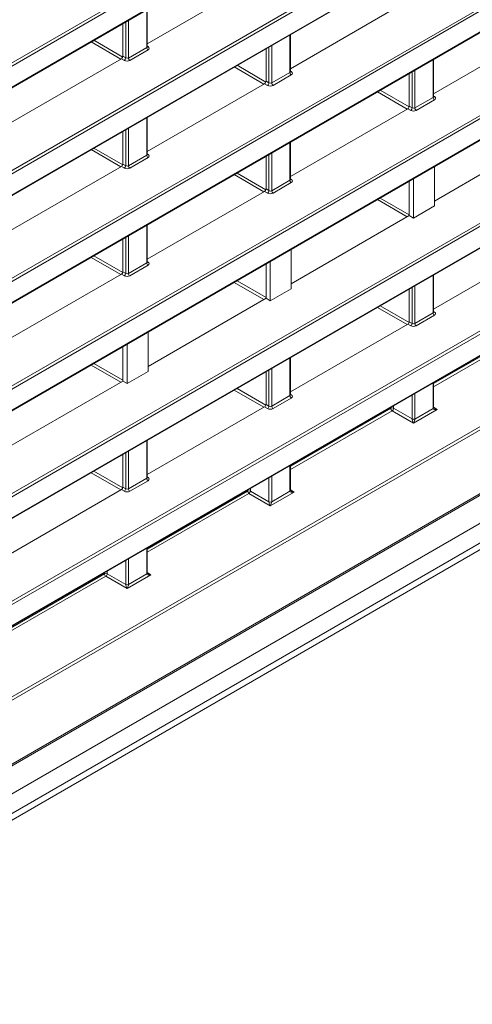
# Model space of a CAD drawing. Header units: millimetres. Extents: x 0 to 1118, y 0 to 864.
# Tile 58 of 156: x 916 to 928, y 240 to 265. Entities that reach past the tile are written whole.
import ezdxf

# ---------------------------------------------------------------- set-up
doc = ezdxf.new("R2010")
doc.units = ezdxf.units.MM

msp = doc.modelspace()

# ---------------------------------------------------------------- linework, layer by layer
at = {"color": 9, "linetype": 'Continuous', "lineweight": 0}
for p, q in [((876.84, 235.544), (1024.903, 321.019)), ((1024.938, 320.958), (876.875, 235.483)), ((876.875, 234.951), (1024.938, 320.426)), ((876.84, 232.82), (1024.903, 318.295)), ((1024.938, 318.234), (876.875, 232.759)), ((876.875, 232.227), (1024.938, 317.702)), ((880.506, 227.069), (1021.237, 308.311)), ((1021.271, 308.25), (880.541, 227.008)), ((878.171, 224.025), (1023.641, 308.003)), ((878.808, 223.639), (1023.181, 306.984)), ((878.808, 223.145), (1023.181, 306.49)), ((878.704, 222.916), (1023.078, 306.261)), ((876.84, 240.992), (966.681, 292.856)), ((966.716, 292.795), (876.875, 240.931)), ((876.875, 240.399), (967.149, 292.513)), ((876.84, 238.268), (969.372, 291.685)), ((969.407, 291.625), (876.875, 238.207)), ((876.875, 237.675), (969.407, 291.092)), ((882.122, 233.145), (959.868, 278.027)), ((959.915, 277.973), (882.156, 233.084)), ((882.156, 232.552), (959.552, 277.231)), ((882.146, 230.435), (959.412, 275.04)), ((959.552, 275.039), (882.181, 230.374)), ((881.97, 229.72), (960.004, 274.768)), ((919.361, 263.956), (919.361, 264.909)), ((918.83, 263.691), (918.83, 264.602)), ((918.9, 264.643), (918.9, 263.69)), ((922.985, 263.324), (922.985, 264.277)), ((918.705, 263.662), (917.954, 264.096)), ((918.024, 264.137), (918.755, 263.715)), ((919.376, 263.991), (919.397, 263.978)), ((922.454, 263.059), (922.454, 263.97)), ((922.524, 264.011), (922.524, 263.058)), ((918.757, 263.733), (918.83, 263.691)), ((918.9, 263.69), (919.361, 263.956)), ((919.396, 263.895), (918.935, 263.629)), ((918.795, 263.63), (918.722, 263.672)), ((922.329, 263.03), (921.577, 263.464)), ((921.648, 263.505), (922.378, 263.083)), ((926.609, 262.692), (926.609, 263.645)), ((922.524, 263.058), (922.985, 263.324)), ((923.02, 263.263), (922.559, 262.997)), ((922.999, 263.359), (923.021, 263.346)), ((926.078, 262.427), (926.078, 263.338)), ((926.148, 263.379), (926.148, 262.426)), ((922.419, 262.998), (922.346, 263.04)), ((922.381, 263.101), (922.454, 263.059)), ((925.953, 262.398), (925.201, 262.832)), ((925.272, 262.873), (926.002, 262.451)), ((926.623, 262.727), (926.645, 262.714)), ((926.005, 262.469), (926.078, 262.427)), ((926.148, 262.426), (926.609, 262.692)), ((926.643, 262.631), (926.183, 262.365)), ((926.042, 262.366), (925.97, 262.408)), ((919.361, 261.232), (919.361, 262.185)), ((918.83, 260.967), (918.83, 261.878)), ((918.9, 261.919), (918.9, 260.966)), ((922.985, 260.6), (922.985, 261.553)), ((918.705, 260.938), (917.953, 261.372)), ((918.024, 261.413), (918.755, 260.991)), ((918.9, 260.966), (919.361, 261.232)), ((919.376, 261.267), (919.397, 261.253)), ((922.454, 260.335), (922.454, 261.246)), ((922.524, 261.287), (922.524, 260.334)), ((918.757, 261.009), (918.83, 260.967)), ((919.396, 261.171), (918.935, 260.905)), ((918.795, 260.906), (918.722, 260.948)), ((922.329, 260.306), (921.577, 260.74)), ((921.648, 260.781), (922.378, 260.359)), ((922.524, 260.334), (922.985, 260.6)), ((923.02, 260.539), (922.559, 260.273)), ((922.999, 260.635), (923.021, 260.621)), ((922.419, 260.274), (922.346, 260.316)), ((922.381, 260.377), (922.454, 260.335)), ((925.953, 259.674), (925.201, 260.108)), ((925.272, 260.149), (926.005, 259.725)), ((919.361, 258.508), (919.361, 259.461)), ((918.83, 258.243), (918.83, 259.154)), ((918.9, 259.195), (918.9, 258.242)), ((918.705, 258.214), (917.953, 258.648)), ((918.024, 258.689), (918.755, 258.267)), ((918.9, 258.242), (919.361, 258.508)), ((919.376, 258.543), (919.397, 258.529)), ((918.757, 258.285), (918.83, 258.243)), ((919.396, 258.447), (918.935, 258.181)), ((918.795, 258.182), (918.722, 258.224)), ((922.329, 257.582), (921.577, 258.016)), ((921.648, 258.057), (922.381, 257.633)), ((926.609, 257.244), (926.609, 258.197)), ((926.078, 256.979), (926.078, 257.89)), ((926.148, 257.93), (926.148, 256.978)), ((925.953, 256.95), (925.201, 257.384)), ((925.272, 257.425), (926.002, 257.003)), ((926.148, 256.978), (926.609, 257.244)), ((926.623, 257.279), (926.645, 257.265)), ((926.005, 257.021), (926.078, 256.979)), ((926.643, 257.183), (926.183, 256.917)), ((926.042, 256.918), (925.97, 256.96)), ((926.623, 255.456), (929.163, 256.922)), ((929.197, 256.861), (926.623, 255.375)), ((922.985, 255.152), (922.985, 256.104)), ((918.705, 255.49), (917.953, 255.924)), ((918.024, 255.965), (918.757, 255.541)), ((922.454, 254.887), (922.454, 255.798)), ((922.524, 255.838), (922.524, 254.886)), ((922.329, 254.858), (921.577, 255.292)), ((921.648, 255.333), (922.378, 254.911)), ((926.609, 254.826), (926.609, 255.472)), ((922.524, 254.886), (922.985, 255.152)), ((923.02, 255.091), (922.559, 254.825)), ((922.999, 255.187), (923.021, 255.173)), ((926.078, 254.56), (926.078, 255.166)), ((926.148, 255.206), (926.148, 254.56)), ((922.419, 254.826), (922.346, 254.868)), ((922.381, 254.929), (922.454, 254.887)), ((922.999, 253.364), (925.539, 254.83)), ((925.574, 254.769), (922.999, 253.283)), ((925.539, 254.83), (925.539, 254.855)), ((926.113, 254.458), (925.574, 254.769)), ((925.609, 254.895), (925.609, 254.831)), ((925.609, 254.831), (926.078, 254.56)), ((926.713, 254.804), (926.113, 254.458)), ((926.148, 254.559), (926.609, 254.825)), ((926.623, 254.86), (926.713, 254.804)), ((919.361, 253.06), (919.361, 254.012)), ((918.83, 252.795), (918.83, 253.706)), ((918.9, 253.746), (918.9, 252.794)), ((922.985, 252.734), (922.985, 253.38)), ((918.705, 252.766), (917.953, 253.2)), ((918.024, 253.241), (918.754, 252.819)), ((918.9, 252.794), (919.361, 253.06)), ((919.376, 253.094), (919.397, 253.081)), ((922.454, 252.468), (922.454, 253.074)), ((922.524, 253.114), (922.524, 252.468)), ((918.795, 252.734), (918.722, 252.776)), ((918.757, 252.837), (918.83, 252.795)), ((919.396, 252.999), (918.935, 252.733)), ((921.915, 252.738), (921.915, 252.763)), ((921.985, 252.803), (921.985, 252.739)), ((922.999, 252.768), (923.089, 252.712)), ((919.376, 251.272), (921.915, 252.738)), ((921.95, 252.677), (919.376, 251.191)), ((922.489, 252.366), (921.95, 252.677)), ((921.985, 252.739), (922.454, 252.468)), ((923.089, 252.712), (922.489, 252.366)), ((922.524, 252.467), (922.985, 252.733)), ((919.361, 250.642), (919.361, 251.288)), ((918.9, 251.022), (918.9, 250.376)), ((918.83, 250.376), (918.83, 250.982)), ((915.752, 249.18), (918.291, 250.646)), ((918.326, 250.585), (915.752, 249.099)), ((918.291, 250.646), (918.291, 250.671)), ((918.865, 250.274), (918.326, 250.585)), ((918.361, 250.711), (918.361, 250.647)), ((918.361, 250.647), (918.83, 250.376)), ((919.465, 250.62), (918.865, 250.274)), ((918.9, 250.375), (919.361, 250.641)), ((919.376, 250.675), (919.465, 250.62))]:
    msp.add_line(p, q, dxfattribs=at)
at = {"color": 7, "linetype": 'Continuous', "lineweight": 15}
for p, q in [((876.864, 234.928), (1024.927, 320.403)), ((876.864, 232.204), (1024.927, 317.679)), ((878.145, 223.968), (1023.615, 307.946)), ((878.381, 222.729), (1022.754, 306.074)), ((876.864, 240.376), (967.138, 292.49)), ((876.864, 237.652), (969.396, 291.07)), ((882.146, 232.529), (959.477, 277.171)), ((881.96, 229.697), (959.957, 274.724)), ((922.346, 265.764), (919.376, 264.049)), ((925.97, 265.132), (922.999, 263.417)), ((919.376, 263.977), (919.376, 264.917)), ((918.757, 263.733), (918.757, 264.56)), ((929.594, 264.5), (926.623, 262.785)), ((922.999, 263.345), (922.999, 264.285)), ((922.381, 263.101), (922.381, 263.928)), ((918.722, 263.672), (915.752, 261.957)), ((926.623, 262.713), (926.623, 263.653)), ((926.005, 262.469), (926.005, 263.296)), ((922.346, 263.04), (919.376, 261.325)), ((925.97, 262.408), (922.999, 260.693)), ((919.376, 261.253), (919.376, 262.193)), ((918.757, 261.009), (918.757, 261.836)), ((929.629, 261.796), (926.643, 260.073)), ((922.999, 260.621), (922.999, 261.561)), ((922.381, 260.377), (922.381, 261.204)), ((918.722, 260.948), (915.752, 259.233)), ((926.643, 259.948), (926.643, 260.941)), ((926.005, 259.704), (926.005, 260.572)), ((926.113, 260.634), (926.113, 259.642)), ((922.346, 260.316), (919.376, 258.601)), ((926.643, 259.948), (926.113, 259.642)), ((926.005, 259.704), (923.02, 257.98)), ((926.113, 259.642), (926.005, 259.704)), ((919.376, 258.529), (919.376, 259.469)), ((918.757, 258.285), (918.757, 259.112)), ((929.594, 259.052), (926.623, 257.337)), ((923.02, 257.856), (923.02, 258.849)), ((922.489, 258.542), (922.489, 257.55)), ((922.381, 257.612), (922.381, 258.48)), ((918.722, 258.224), (915.752, 256.509)), ((926.623, 257.265), (926.623, 258.205)), ((923.02, 257.856), (922.489, 257.55)), ((926.005, 257.021), (926.005, 257.848)), ((922.381, 257.612), (919.396, 255.888)), ((922.489, 257.55), (922.381, 257.612)), ((919.396, 255.764), (919.396, 256.757)), ((925.97, 256.96), (922.999, 255.245)), ((918.757, 255.52), (918.757, 256.388)), ((918.865, 256.45), (918.865, 255.458)), ((922.999, 255.173), (922.999, 256.113)), ((919.396, 255.764), (918.865, 255.458)), ((922.381, 254.929), (922.381, 255.756)), ((918.757, 255.52), (915.772, 253.796)), ((918.865, 255.458), (918.757, 255.52)), ((926.623, 254.847), (926.623, 255.481)), ((922.346, 254.868), (919.376, 253.153)), ((919.376, 253.081), (919.376, 254.021)), ((918.757, 252.837), (918.757, 253.664)), ((922.999, 252.755), (922.999, 253.389)), ((918.722, 252.776), (915.752, 251.061)), ((919.376, 250.663), (919.376, 251.297))]:
    msp.add_line(p, q, dxfattribs=at)
at = {"color": 9, "linetype": 'Continuous', "lineweight": 0}
for centre, radius, start, end in [((919.382, 264.001), 0.0278, 257.7331, 303.5435), ((919.438, 263.96), 0.077, 182.6523, 236.7703), ((918.751, 263.696), 0.0793, 303.5222, 356.4778), ((918.977, 263.694), 0.077, 182.6523, 236.7703), ((923.062, 263.328), 0.077, 182.6523, 236.7703), ((923.005, 263.369), 0.0278, 257.7331, 303.5435), ((922.375, 263.064), 0.0793, 303.5222, 356.4778), ((922.601, 263.062), 0.077, 182.6523, 236.7703), ((926.686, 262.696), 0.077, 182.6523, 236.7703), ((926.629, 262.737), 0.0278, 257.7331, 303.5435), ((925.999, 262.432), 0.0793, 303.5222, 356.4778), ((926.225, 262.43), 0.077, 182.6523, 236.7703), ((919.438, 261.236), 0.077, 182.6523, 236.7703), ((919.382, 261.277), 0.0278, 257.7331, 303.5435), ((918.751, 260.972), 0.0793, 303.5222, 356.4778), ((918.977, 260.97), 0.077, 182.6523, 236.7703), ((923.062, 260.604), 0.077, 182.6523, 236.7703), ((923.005, 260.645), 0.0278, 257.7331, 303.5435), ((922.375, 260.34), 0.0793, 303.5222, 356.4778), ((922.601, 260.338), 0.077, 182.6523, 236.7703), ((919.438, 258.512), 0.077, 182.6523, 236.7703), ((919.382, 258.553), 0.0278, 257.7331, 303.5435), ((918.751, 258.248), 0.0793, 303.5222, 356.4778), ((918.977, 258.245), 0.077, 182.6523, 236.7703), ((926.686, 257.247), 0.077, 182.6523, 236.7703), ((926.629, 257.289), 0.0278, 257.7331, 303.5435), ((925.999, 256.984), 0.0793, 303.5222, 356.4778), ((926.225, 256.981), 0.077, 182.6523, 236.7703), ((923.062, 255.155), 0.077, 182.6523, 236.7703), ((923.005, 255.196), 0.0278, 257.7331, 303.5435), ((922.375, 254.892), 0.0793, 303.5222, 356.4778), ((922.601, 254.889), 0.077, 182.6523, 236.7703), ((925.574, 254.762), 0.077, 63.2338, 117.3435), ((925.616, 254.834), 0.077, 182.6523, 236.7703), ((925.53, 254.835), 0.0793, 303.5222, 356.4778), ((926.599, 254.848), 0.024, 292.8092, 355.8707), ((926.113, 254.629), 0.077, 243.2338, 297.3435), ((926.113, 254.629), 0.0782, 243.1075, 296.3301), ((919.438, 253.063), 0.077, 182.6523, 236.7703), ((919.382, 253.104), 0.0278, 257.7331, 303.5435), ((918.751, 252.8), 0.0793, 303.5222, 356.4778), ((918.977, 252.797), 0.077, 182.6523, 236.7703), ((922.976, 252.756), 0.024, 292.8092, 355.8707), ((921.95, 252.67), 0.077, 63.2338, 117.3435), ((921.992, 252.742), 0.077, 182.6523, 236.7703), ((921.906, 252.743), 0.0793, 303.5222, 356.4778), ((922.489, 252.537), 0.077, 243.2338, 297.3435), ((922.489, 252.537), 0.0782, 243.1075, 296.3301), ((918.326, 250.578), 0.077, 63.2338, 117.3435), ((918.368, 250.65), 0.077, 182.6523, 236.7703), ((918.282, 250.651), 0.0793, 303.5222, 356.4778), ((919.352, 250.664), 0.024, 292.8092, 355.8707), ((918.865, 250.445), 0.077, 243.2338, 297.3435), ((918.865, 250.445), 0.0782, 243.1075, 296.3301)]:
    msp.add_arc(centre, radius, start, end, dxfattribs=at)
at = {"color": 7, "linetype": 'Continuous', "lineweight": 15}
for centre in [(926.599, 254.847), (922.975, 252.755), (919.351, 250.663)]:
    msp.add_arc(centre, 0.0246, 293.8659, 356.8255, dxfattribs=at)
at = {"color": 9, "linetype": 'Continuous', "lineweight": 0}
for centre, major_axis, ratio, start_param, end_param in [((919.326, 263.978), (0.05, -0.0016), 0.597067, 5.516493, 6.301891), ((919.325, 263.937), (0.1, -0.0015), 0.587275, 5.506822, 7.060165), ((918.864, 263.671), (0.1, -0.0015), 0.587275, 3.953479, 5.506822), ((918.865, 263.712), (0.05, -0.0016), 0.597067, 3.96315, 5.516493), ((922.949, 263.346), (0.05, -0.0016), 0.597067, 5.516493, 6.301891), ((922.949, 263.305), (0.1, -0.0015), 0.587275, 5.506822, 7.060165), ((922.488, 263.039), (0.1, -0.0015), 0.587275, 3.953479, 5.506822), ((922.489, 263.08), (0.05, -0.0016), 0.597067, 3.96315, 5.516493), ((926.573, 262.714), (0.05, -0.0016), 0.597067, 5.516493, 6.301891), ((926.573, 262.673), (0.1, -0.0015), 0.587275, 5.506822, 7.060165), ((926.112, 262.407), (0.1, -0.0015), 0.587275, 3.953479, 5.506822), ((926.113, 262.448), (0.05, -0.0016), 0.597067, 3.96315, 5.516493), ((919.326, 261.254), (0.05, -0.0016), 0.597067, 5.516493, 6.301891), ((919.325, 261.213), (0.1, -0.0015), 0.587275, 5.506822, 7.060165), ((918.864, 260.947), (0.1, -0.0015), 0.587275, 3.953479, 5.506822), ((918.865, 260.988), (0.05, -0.0016), 0.597067, 3.96315, 5.516493), ((922.949, 260.622), (0.05, -0.0016), 0.597067, 5.516493, 6.301891), ((922.949, 260.581), (0.1, -0.0015), 0.587275, 5.506822, 7.060165), ((922.488, 260.315), (0.1, -0.0015), 0.587275, 3.953479, 5.506822), ((922.489, 260.356), (0.05, -0.0016), 0.597067, 3.96315, 5.516493), ((919.326, 258.53), (0.05, -0.0016), 0.597067, 5.516493, 6.301891), ((919.325, 258.489), (0.1, -0.0015), 0.587275, 5.506822, 7.060165), ((918.865, 258.264), (0.05, -0.0016), 0.597067, 3.96315, 5.516493), ((918.864, 258.223), (0.1, -0.0015), 0.587275, 3.953479, 5.506822), ((926.573, 257.266), (0.05, -0.0016), 0.597067, 5.516493, 6.301891), ((926.573, 257.225), (0.1, -0.0015), 0.587275, 5.506822, 7.060165), ((926.112, 256.959), (0.1, -0.0015), 0.587275, 3.953479, 5.506822), ((926.113, 257), (0.05, -0.0016), 0.597067, 3.96315, 5.516493), ((922.949, 255.174), (0.05, -0.0016), 0.597067, 5.516493, 6.301891), ((922.949, 255.133), (0.1, -0.0015), 0.587275, 5.506822, 7.060165), ((922.488, 254.867), (0.1, -0.0015), 0.587275, 3.953479, 5.506822), ((922.489, 254.908), (0.05, -0.0016), 0.597067, 3.96315, 5.516493), ((926.679, 254.867), (0.05, 0.0866), 0.577206, 2.356266, 2.373414), ((926.714, 254.845), (0.105, 0.022), 0.37036, 3.074089, 4.627432), ((926.714, 254.845), (0.104, -0.026), 0.370355, 3.98268, 4.797257), ((926.042, 254.54), (0.025, 0.0433), 0.598058, 5.480403, 5.497552), ((926.114, 254.498), (-0.0316, 0.0733), 0.234228, 0.498251, 2.051594), ((926.114, 254.498), (0.0303, 0.0731), 0.214473, 4.217188, 5.770531), ((926.077, 254.519), (0.05, 0.0866), 0.577557, 5.480405, 5.497554), ((919.326, 253.082), (0.05, -0.0016), 0.597067, 5.516493, 6.301891), ((919.325, 253.041), (0.1, -0.0015), 0.587275, 5.506822, 7.060165), ((918.865, 252.816), (0.05, -0.0016), 0.597067, 3.96315, 5.516493), ((918.864, 252.775), (0.1, -0.0015), 0.587275, 3.953479, 5.506822), ((923.056, 252.775), (0.05, 0.0866), 0.577206, 2.356266, 2.373414), ((923.09, 252.753), (0.105, 0.022), 0.37036, 3.074089, 4.627432), ((923.09, 252.753), (0.104, -0.026), 0.370355, 3.98268, 4.797257), ((922.418, 252.448), (0.025, 0.0433), 0.598058, 5.480403, 5.497552), ((922.49, 252.406), (-0.0316, 0.0733), 0.234228, 0.498251, 2.051594), ((922.49, 252.406), (0.0303, 0.0731), 0.214473, 4.217188, 5.770531), ((922.453, 252.427), (0.05, 0.0866), 0.577557, 5.480405, 5.497554), ((919.432, 250.683), (0.05, 0.0866), 0.577206, 2.356266, 2.373414), ((919.466, 250.661), (0.105, 0.022), 0.37036, 3.074089, 4.627432), ((919.466, 250.661), (0.104, -0.026), 0.370355, 3.98268, 4.797257), ((918.794, 250.356), (0.025, 0.0433), 0.598058, 5.480403, 5.497552), ((918.866, 250.314), (-0.0316, 0.0733), 0.234228, 0.498251, 2.051594), ((918.866, 250.314), (0.0303, 0.0731), 0.214473, 4.217188, 5.770531), ((918.829, 250.335), (0.05, 0.0866), 0.577557, 5.480405, 5.497554)]:
    msp.add_ellipse(centre, major_axis=major_axis, ratio=ratio, start_param=start_param, end_param=end_param, dxfattribs=at)
at = {"color": 7, "linetype": 'Continuous', "lineweight": 15}
for centre in [(918.722, 263.713), (922.346, 263.081), (925.97, 262.449), (918.722, 260.989), (922.346, 260.357), (918.722, 258.264), (925.97, 257), (922.346, 254.908), (918.722, 252.816)]:
    msp.add_ellipse(centre, major_axis=(0.025, 0.0433), ratio=0.577557, start_param=3.927062, end_param=5.497554, dxfattribs=at)
for points, knots in [([(919.377, 263.971), (919.377, 263.971), (919.377, 263.971), (919.375, 263.975), (919.376, 263.977), (919.376, 263.977)], [0, 0, 0, 0, 0.251158, 0.971068, 1, 1, 1, 1]), ([(923, 263.339), (923.001, 263.339), (923.001, 263.339), (922.999, 263.343), (923, 263.345), (923, 263.345)], [0, 0, 0, 0, 0.251158, 0.971068, 1, 1, 1, 1]), ([(926.624, 262.707), (926.624, 262.707), (926.625, 262.707), (926.623, 262.711), (926.623, 262.713), (926.623, 262.713)], [0, 0, 0, 0, 0.251158, 0.971068, 1, 1, 1, 1]), ([(919.377, 261.247), (919.377, 261.247), (919.377, 261.247), (919.375, 261.251), (919.376, 261.253), (919.376, 261.253)], [0, 0, 0, 0, 0.251158, 0.971068, 1, 1, 1, 1]), ([(923, 260.615), (923.001, 260.615), (923.001, 260.615), (922.999, 260.619), (923, 260.621), (923, 260.621)], [0, 0, 0, 0, 0.251158, 0.971068, 1, 1, 1, 1]), ([(919.377, 258.523), (919.377, 258.523), (919.377, 258.523), (919.375, 258.527), (919.376, 258.529), (919.376, 258.529)], [0, 0, 0, 0, 0.251158, 0.971068, 1, 1, 1, 1]), ([(926.624, 257.259), (926.624, 257.259), (926.625, 257.259), (926.623, 257.263), (926.623, 257.265), (926.623, 257.265)], [0, 0, 0, 0, 0.251158, 0.971068, 1, 1, 1, 1]), ([(923, 255.167), (923.001, 255.167), (923.001, 255.166), (922.999, 255.171), (923, 255.173), (923, 255.173)], [0, 0, 0, 0, 0.251158, 0.971068, 1, 1, 1, 1]), ([(926.638, 254.833), (926.635, 254.835), (926.63, 254.838), (926.625, 254.844), (926.623, 254.847), (926.623, 254.846), (926.623, 254.846)], [0, 0, 0, 0, 0.292767, 0.604407, 0.899175, 1, 1, 1, 1]), ([(919.377, 253.075), (919.377, 253.075), (919.377, 253.074), (919.375, 253.079), (919.376, 253.08), (919.376, 253.081)], [0, 0, 0, 0, 0.251158, 0.971068, 1, 1, 1, 1]), ([(923.014, 252.741), (923.011, 252.743), (923.006, 252.746), (923.001, 252.752), (922.999, 252.755), (922.999, 252.754), (922.999, 252.754)], [0, 0, 0, 0, 0.292767, 0.604407, 0.899175, 1, 1, 1, 1]), ([(919.39, 250.649), (919.387, 250.651), (919.382, 250.654), (919.377, 250.66), (919.375, 250.663), (919.376, 250.662), (919.376, 250.662)], [0, 0, 0, 0, 0.292767, 0.604407, 0.899175, 1, 1, 1, 1])]:
    msp.add_open_spline(points, degree=3, knots=knots, dxfattribs=at)

doc.saveas('drawing.dxf')
